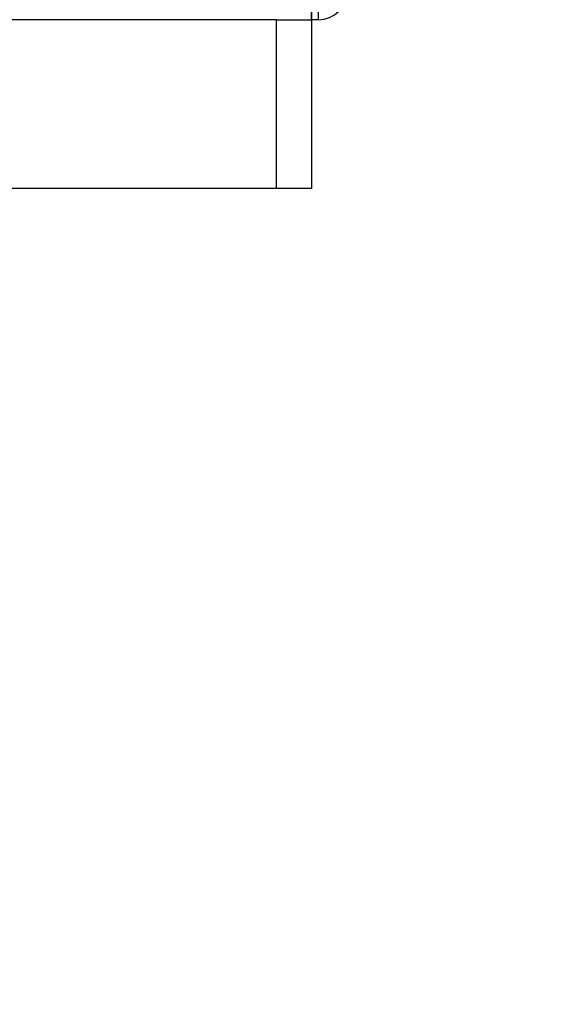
# Model space of a CAD drawing. Header units: millimetres. Extents: x 0 to 420, y 0 to 297.
# Tile 53 of 71: x 324.89 to 328.87, y 171.29 to 178.59. Entities that reach past the tile are written whole.
import ezdxf

# ---------------------------------------------------------------- set-up
doc = ezdxf.new("R2010")
doc.units = ezdxf.units.MM
doc.layers.add('QUOTE', color=174, linetype='Continuous')
doc.styles.add('SLDTEXTSTYLE3', font='TXT', dxfattribs={"width": 0.75})
doc.dimstyles.new('SLDDIMSTYLE0', dxfattribs={"dimtxt": 3, "dimasz": 3, "dimexe": 0, "dimexo": 0.0625, "dimgap": 0.75, "dimtad": 1, "dimlfac": 9.583032, "dimrnd": 1e-09, "dimzin": 12, "dimdsep": 46, "dimtxsty": 'SLDTEXTSTYLE3', "dimsah": 1, "dimcen": 0.09, "dimadec": 0, "dimazin": 3, "dimtfac": 1, "dimtdec": 3, "dimtofl": 0, "dimtmove": 0, "dimatfit": 3, "dimfxl": 0, "dimfrac": 2, "dimtolj": 1, "dimtzin": 12, "dimarcsym": 0})

# ---------------------------------------------------------------- blocks, each defined once
blk = doc.blocks.new('_D_2')
at = {"layer": 'QUOTE'}
for p, q in [((317.0504, 261.1457), (343.202, 261.1457)), ((341.202, 166.2801), (341.202, 261.1457)), ((330.5704, 166.2801), (343.202, 166.2801))]:
    blk.add_line(p, q, dxfattribs=at)
for points in [[(341.202, 261.1457), (340.702, 258.1457), (341.702, 258.1457)], [(341.202, 166.2801), (341.702, 169.2801), (340.702, 169.2801)]]:
    blk.add_solid(points, dxfattribs=at)
at = {"layer": 'QUOTE', "insert": (337.3348, 208.7254), "char_height": 3, "attachment_point": 1, "rotation": 90, "style": 'SLDTEXTSTYLE3'}
blk.add_mtext('909,1', dxfattribs=at)

msp = doc.modelspace()

# ---------------------------------------------------------------- linework, layer by layer
at = {"color": 7, "linetype": 'Continuous', "lineweight": 25}
for p, q in [((327.0508, 178.8545), (327.0508, 178.5936)), ((327.0508, 178.5936), (327.0508, 178.8545)), ((327.103, 178.5936), (327.103, 178.8545)), ((326.7899, 178.5936), (317.9201, 178.5936)), ((326.7899, 177.3414), (326.7899, 178.5936)), ((326.7899, 178.5936), (327.0508, 178.5936)), ((327.103, 178.5936), (327.0508, 178.5936)), ((327.0508, 178.5936), (327.0508, 177.3414)), ((326.7899, 177.3414), (317.9201, 177.3414)), ((327.0508, 177.3414), (326.7899, 177.3414))]:
    msp.add_line(p, q, dxfattribs=at)
msp.add_arc((327.103, 178.8023), 0.2087, 270, 0, dxfattribs=at)

# ---------------------------------------------------------------- dimensions: what is measured, and where the dimension line sits
at = {"layer": 'QUOTE'}
dim = msp.add_linear_dim(base=(341.202, 261.1457), p1=(328.5704, 166.2801), p2=(315.0504, 261.1457), angle=90, dimstyle='SLDDIMSTYLE0', dxfattribs=at)
dim.commit()
dim.dimension.update_dxf_attribs({"geometry": '_D_2', "text_midpoint": (341.202, 213.7129), "dimtype": 160})

doc.saveas('drawing.dxf')
